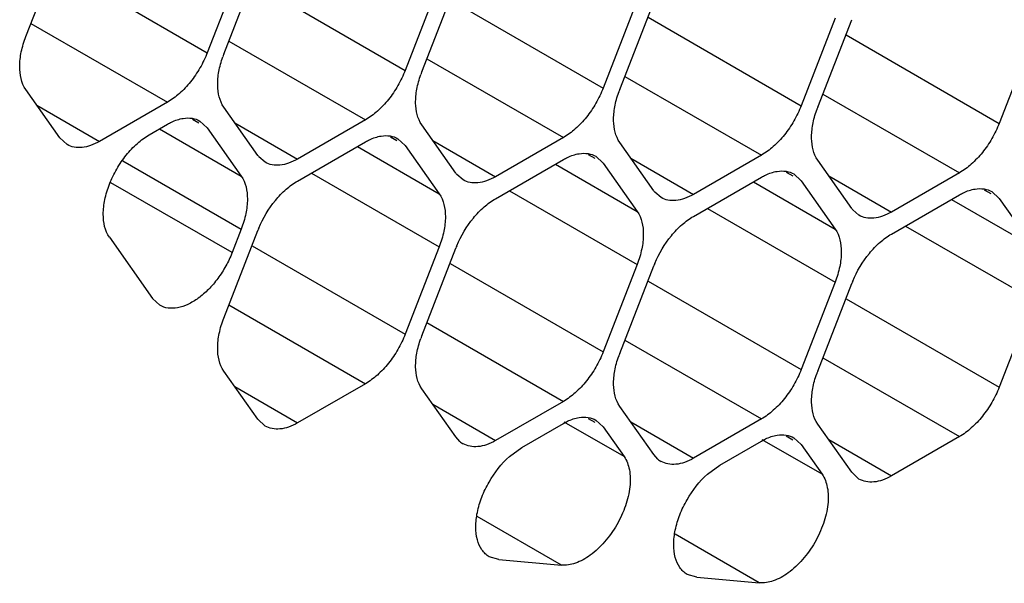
# Model space of a CAD drawing. Header units: inches. Extents: x 0 to 34, y 0 to 22.
# Tile 55 of 124: x 7.549 to 7.776, y 13.66 to 13.79. Entities that reach past the tile are written whole.
import ezdxf

# ---------------------------------------------------------------- set-up
doc = ezdxf.new("R2010")
doc.units = ezdxf.units.IN
doc.header["$LTSCALE"] = 1.87
doc.header["$MEASUREMENT"] = 0
doc.layers.get('0').update_dxf_attribs({"linetype": 'CONTINUOUS'})

msp = doc.modelspace()

# ---------------------------------------------------------------- linework, layer by layer
at = {"color": 7, "linetype": 'CONTINUOUS'}
for p, q in [((7.5500368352, 13.7861033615), (7.5578784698, 13.8063137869)), ((7.556577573, 13.8027775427), (7.591932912, 13.7823638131)), ((7.5997745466, 13.8025742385), (7.591932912, 13.7823638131)), ((7.5957542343, 13.7820227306), (7.6035958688, 13.802233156)), ((7.602294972, 13.7986969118), (7.6376503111, 13.7782831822)), ((7.6454919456, 13.7984936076), (7.6376503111, 13.7782831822)), ((7.6414716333, 13.7779420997), (7.6493132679, 13.7981525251)), ((7.648012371, 13.7946162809), (7.6833677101, 13.7742025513)), ((7.6912093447, 13.7944129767), (7.6833677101, 13.7742025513)), ((7.6871890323, 13.7738614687), (7.6950306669, 13.7940718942)), ((7.6937297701, 13.79053565), (7.7290851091, 13.7701219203)), ((7.5512159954, 13.7891424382), (7.5827473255, 13.7709366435)), ((7.7369267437, 13.7903323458), (7.7290851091, 13.7701219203)), ((7.7329064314, 13.7697808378), (7.7407480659, 13.7899912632)), ((7.7394471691, 13.7864550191), (7.7748025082, 13.7660412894)), ((7.7826441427, 13.7862517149), (7.7748025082, 13.7660412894)), ((7.5969333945, 13.7850618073), (7.6284647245, 13.7668560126)), ((7.6426507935, 13.7809811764), (7.6741821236, 13.7627753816)), ((7.6883681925, 13.7769005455), (7.7198995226, 13.7586947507)), ((7.5578784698, 13.7627012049), (7.5500368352, 13.7738563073)), ((7.7340855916, 13.7728199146), (7.7656169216, 13.7546141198)), ((7.5525732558, 13.770248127), (7.5670640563, 13.7618813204)), ((7.5827473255, 13.7709366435), (7.5670640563, 13.7618813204)), ((7.6035958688, 13.758620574), (7.5957542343, 13.7697756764)), ((7.5785244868, 13.7634034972), (7.5827473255, 13.7658417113)), ((7.5884916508, 13.7670087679), (7.5899922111, 13.7661423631)), ((7.590246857, 13.7665833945), (7.591932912, 13.7650218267)), ((7.5982906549, 13.7661674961), (7.6127814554, 13.7578006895)), ((7.6284647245, 13.7668560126), (7.6127814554, 13.7578006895)), ((7.6493132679, 13.7545399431), (7.6414716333, 13.7656950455)), ((7.5808909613, 13.7647698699), (7.5997745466, 13.7538667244)), ((7.591932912, 13.7650218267), (7.5997745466, 13.7538667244)), ((7.5595645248, 13.7611396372), (7.5578784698, 13.7627012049)), ((7.6127814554, 13.7527057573), (7.6284647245, 13.7617610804)), ((7.6342090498, 13.7629281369), (7.6357096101, 13.7620617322)), ((7.6359642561, 13.7625027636), (7.6376503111, 13.7609411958)), ((7.6440080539, 13.7620868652), (7.6584988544, 13.7537200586)), ((7.6741821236, 13.7627753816), (7.6584988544, 13.7537200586)), ((7.6950306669, 13.7504593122), (7.6871890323, 13.7616144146)), ((7.6266083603, 13.7606892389), (7.6454919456, 13.7497860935)), ((7.6376503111, 13.7609411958), (7.6454919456, 13.7497860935)), ((7.6799264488, 13.758847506), (7.6814270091, 13.7579811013)), ((7.7198995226, 13.7586947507), (7.7042162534, 13.7496394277)), ((7.5724680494, 13.7573860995), (7.5997745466, 13.7416196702)), ((7.6052816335, 13.757058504), (7.6038628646, 13.7582698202)), ((7.6584988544, 13.7486251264), (7.6741821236, 13.7576804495)), ((7.6723257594, 13.756608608), (7.6912093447, 13.7457054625)), ((7.6816816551, 13.7584221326), (7.6833677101, 13.7568605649)), ((7.6833677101, 13.7568605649), (7.6912093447, 13.7457054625)), ((7.6897254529, 13.7580062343), (7.7042162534, 13.7496394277)), ((7.7407480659, 13.7463786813), (7.7329064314, 13.7575337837)), ((7.6160027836, 13.7545657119), (7.6454919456, 13.7375390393)), ((7.6509990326, 13.7529778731), (7.6495802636, 13.7541891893)), ((7.7256438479, 13.7547668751), (7.7271444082, 13.7539004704)), ((7.7273990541, 13.7543415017), (7.7290851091, 13.752779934)), ((7.7656169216, 13.7546141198), (7.7499336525, 13.7455587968)), ((7.5976631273, 13.7361778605), (7.5696846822, 13.7523322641)), ((7.7042162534, 13.7445444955), (7.7198995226, 13.7535998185)), ((7.7180431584, 13.7525279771), (7.7369267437, 13.7416248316)), ((7.7290851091, 13.752779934), (7.7369267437, 13.7416248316)), ((7.735442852, 13.7539256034), (7.7499336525, 13.7455587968)), ((7.6617201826, 13.750485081), (7.6912093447, 13.7334584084)), ((7.6967164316, 13.7488972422), (7.6952976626, 13.7501085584)), ((7.7713612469, 13.7506862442), (7.7728618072, 13.7498198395)), ((7.7731164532, 13.7502608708), (7.7748025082, 13.7486993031)), ((7.7499336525, 13.7404638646), (7.7656169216, 13.7495191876)), ((7.7637605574, 13.7484473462), (7.7826441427, 13.7375442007)), ((7.7748025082, 13.7486993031), (7.7826441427, 13.7375442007)), ((7.7074375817, 13.74640445), (7.7369267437, 13.7293777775)), ((7.7424338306, 13.7448166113), (7.7410150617, 13.7460279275)), ((7.5957542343, 13.7210681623), (7.6035958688, 13.7412785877)), ((7.5997745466, 13.7416196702), (7.5976631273, 13.7361778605)), ((7.7531549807, 13.7423238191), (7.7826441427, 13.7252971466)), ((7.5693389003, 13.7397292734), (7.5792919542, 13.7255705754)), ((7.602294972, 13.7377423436), (7.6376503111, 13.7173286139)), ((7.6454919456, 13.7375390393), (7.6376503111, 13.7173286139)), ((7.6414716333, 13.7169875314), (7.6493132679, 13.7371979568)), ((7.648012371, 13.7336617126), (7.6833677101, 13.713247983)), ((7.6912093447, 13.7334584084), (7.6833677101, 13.713247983)), ((7.6871890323, 13.7129069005), (7.6950306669, 13.7331173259)), ((7.6937297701, 13.7295810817), (7.7290851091, 13.7091673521)), ((7.7369267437, 13.7293777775), (7.7290851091, 13.7091673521)), ((7.7329064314, 13.7088262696), (7.7407480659, 13.729036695)), ((7.5809807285, 13.7240136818), (7.5792919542, 13.7255705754)), ((7.7394471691, 13.7255004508), (7.7748025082, 13.7050867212)), ((7.7826441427, 13.7252971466), (7.7748025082, 13.7050867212)), ((7.5969333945, 13.7241072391), (7.6284647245, 13.7059014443)), ((7.6426507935, 13.7200266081), (7.6741821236, 13.7018208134)), ((7.6883681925, 13.7159459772), (7.7198995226, 13.6977401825)), ((7.7340855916, 13.7118653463), (7.7656169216, 13.6936595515)), ((7.6035958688, 13.6976660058), (7.5957542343, 13.7088211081)), ((7.5982906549, 13.7052129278), (7.6127814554, 13.6968461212)), ((7.6284647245, 13.7059014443), (7.6127814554, 13.6968461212)), ((7.6493132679, 13.6935853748), (7.6414716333, 13.7047404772)), ((7.6440080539, 13.7011322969), (7.6584988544, 13.6927654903)), ((7.6741821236, 13.7018208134), (7.6584988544, 13.6927654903)), ((7.6950306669, 13.6895047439), (7.6871890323, 13.7006598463)), ((7.6052819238, 13.696104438), (7.6035958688, 13.6976660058)), ((7.6799264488, 13.6978929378), (7.6814270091, 13.697026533)), ((7.6816816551, 13.6974675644), (7.6833677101, 13.6959059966)), ((7.7198995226, 13.6977401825), (7.7042162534, 13.6886848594)), ((7.6645452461, 13.6911616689), (7.6741821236, 13.6967258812)), ((7.6881861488, 13.6890515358), (7.6743602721, 13.6970344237)), ((7.6833677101, 13.6959059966), (7.6881861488, 13.6890515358)), ((7.6897254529, 13.697051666), (7.7042162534, 13.6886848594)), ((7.7407480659, 13.685424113), (7.7329064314, 13.6965792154)), ((7.6502654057, 13.6925397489), (7.6493132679, 13.6935853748)), ((7.7339035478, 13.6849709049), (7.7200776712, 13.6929537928)), ((7.7256438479, 13.6938123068), (7.7271444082, 13.6929459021)), ((7.7273990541, 13.6933869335), (7.7290851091, 13.6918253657)), ((7.735442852, 13.6929710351), (7.7499336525, 13.6846042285)), ((7.7656169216, 13.6936595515), (7.7499336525, 13.6846042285)), ((7.6617030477, 13.6890701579), (7.6645452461, 13.6911616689)), ((7.7102626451, 13.687081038), (7.7198995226, 13.6926452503)), ((7.7290851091, 13.6918253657), (7.7339035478, 13.6849709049)), ((7.6959828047, 13.688459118), (7.6950306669, 13.6895047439)), ((7.7074204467, 13.684989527), (7.7102626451, 13.687081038)), ((7.7424341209, 13.6838625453), (7.7407480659, 13.685424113)), ((7.6736972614, 13.6639560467), (7.654263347, 13.6751769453)), ((7.7194146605, 13.6598754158), (7.699980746, 13.6710963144)), ((7.6592419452, 13.6652462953), (7.6570494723, 13.6659324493)), ((7.6592419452, 13.6652462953), (7.6736972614, 13.6639560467)), ((7.7049593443, 13.6611656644), (7.7027668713, 13.6618518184)), ((7.7049593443, 13.6611656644), (7.7194146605, 13.6598754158))]:
    msp.add_line(p, q, dxfattribs=at)
for centre, radius, start, end in [((7.6177546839, 13.7734858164), 0.023598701, 158.7920724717, 160.4284236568), ((7.663472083, 13.7694051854), 0.023598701, 158.7920724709, 160.4284236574), ((7.709189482, 13.7653245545), 0.023598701, 158.7920724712, 160.428423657), ((7.754906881, 13.7612439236), 0.023598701, 158.7920724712, 160.428423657), ((7.6083181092, 13.7619381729), 0.0057711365, 215.0898687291, 219.467307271), ((7.6540355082, 13.7578575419), 0.0057711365, 215.0898687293, 219.4673072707), ((7.6997529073, 13.753776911), 0.0057711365, 215.0898687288, 219.4673072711), ((7.7454703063, 13.7496962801), 0.0057711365, 215.0898687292, 219.4673072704), ((7.626113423, 13.732539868), 0.0241537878, 157.2968945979, 158.7895258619), ((7.671830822, 13.7284592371), 0.0241537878, 157.2968945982, 158.7895258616), ((7.717548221, 13.7243786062), 0.0241537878, 157.296894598, 158.7895258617), ((7.7632656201, 13.7202979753), 0.0241537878, 157.2968945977, 158.7895258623), ((7.663472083, 13.7084506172), 0.023598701, 158.7920724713, 160.4284236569), ((7.709189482, 13.7043699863), 0.023598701, 158.7920724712, 160.428423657), ((7.754906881, 13.7002893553), 0.023598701, 158.7920724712, 160.428423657), ((7.6535650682, 13.6964477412), 0.0051147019, 229.8243593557, 239.8875988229), ((7.6992824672, 13.6923671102), 0.0051147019, 229.8243593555, 239.8875988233)]:
    msp.add_arc(centre, radius, start, end, dxfattribs=at)
for points, knots in [([(7.5500368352, 13.7738563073), (7.5489844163, 13.7753534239), (7.548392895, 13.7785027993), (7.5488988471, 13.782656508), (7.5495885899, 13.7849480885), (7.5500368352, 13.7861033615)], [0, 0, 0, 0, 0.4354565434, 0.7051324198, 1, 1, 1, 1]), ([(7.591932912, 13.7823638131), (7.591463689, 13.7811544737), (7.5903298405, 13.7788065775), (7.5881649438, 13.7756226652), (7.5856436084, 13.7729341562), (7.5837277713, 13.7715027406), (7.5827473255, 13.7709366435)], [0, 0, 0, 0, 0.2610993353, 0.522460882, 0.7721201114, 1, 1, 1, 1]), ([(7.5957542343, 13.7697756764), (7.5947540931, 13.7711984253), (7.5941420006, 13.7741577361), (7.5945300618, 13.7781057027), (7.5951266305, 13.7802860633), (7.5955194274, 13.781391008)], [0, 0, 0, 0, 0.4368183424, 0.7054520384, 1, 1, 1, 1]), ([(7.6376503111, 13.7782831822), (7.637181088, 13.7770738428), (7.6360472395, 13.7747259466), (7.6338823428, 13.7715420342), (7.6313610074, 13.7688535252), (7.6294451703, 13.7674221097), (7.6284647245, 13.7668560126)], [0, 0, 0, 0, 0.2610993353, 0.522460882, 0.7721201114, 1, 1, 1, 1]), ([(7.6414716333, 13.7656950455), (7.6404714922, 13.7671177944), (7.6398593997, 13.7700771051), (7.6402474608, 13.7740250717), (7.6408440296, 13.7762054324), (7.6412368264, 13.7773103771)], [0, 0, 0, 0, 0.4368183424, 0.7054520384, 1, 1, 1, 1]), ([(7.6833677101, 13.7742025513), (7.682898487, 13.7729932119), (7.6817646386, 13.7706453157), (7.6795997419, 13.7674614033), (7.6770784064, 13.7647728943), (7.6751625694, 13.7633414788), (7.6741821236, 13.7627753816)], [0, 0, 0, 0, 0.2610993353, 0.522460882, 0.7721201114, 1, 1, 1, 1]), ([(7.6871890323, 13.7616144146), (7.6861888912, 13.7630371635), (7.6855767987, 13.7659964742), (7.6859648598, 13.7699444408), (7.6865614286, 13.7721248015), (7.6869542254, 13.7732297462)], [0, 0, 0, 0, 0.4368183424, 0.7054520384, 1, 1, 1, 1]), ([(7.7290851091, 13.7701219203), (7.7286158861, 13.768912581), (7.7274820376, 13.7665646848), (7.7253171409, 13.7633807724), (7.7227958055, 13.7606922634), (7.7208799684, 13.7592608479), (7.7198995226, 13.7586947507)], [0, 0, 0, 0, 0.2610993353, 0.522460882, 0.7721201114, 1, 1, 1, 1]), ([(7.7329064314, 13.7575337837), (7.7319062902, 13.7589565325), (7.7312941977, 13.7619158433), (7.7316822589, 13.7658638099), (7.7322788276, 13.7680441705), (7.7326716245, 13.7691491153)], [0, 0, 0, 0, 0.4368183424, 0.7054520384, 1, 1, 1, 1]), ([(7.5827473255, 13.7658417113), (7.5830479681, 13.7660152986), (7.5841920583, 13.7666196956), (7.5854390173, 13.7670498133), (7.5863749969, 13.7671976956)], [0, 0, 0, 0, 0.2681277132, 1, 1, 1, 1]), ([(7.5863749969, 13.7671976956), (7.5870568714, 13.7673054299), (7.5884073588, 13.7673422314), (7.5896966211, 13.7669026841), (7.5902471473, 13.7665838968)], [0, 0, 0, 0, 0.5204180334, 1, 1, 1, 1]), ([(7.7748025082, 13.7660412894), (7.7743332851, 13.7648319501), (7.7731994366, 13.7624840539), (7.7710345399, 13.7593001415), (7.7685132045, 13.7566116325), (7.7665973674, 13.7551802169), (7.7656169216, 13.7546141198)], [0, 0, 0, 0, 0.2610993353, 0.522460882, 0.7721201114, 1, 1, 1, 1]), ([(7.5693389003, 13.7397292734), (7.5682862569, 13.7412267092), (7.5676961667, 13.7443749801), (7.5681990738, 13.7485309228), (7.5692699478, 13.7520684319), (7.5709402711, 13.7555332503), (7.5731076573, 13.7587184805), (7.5756295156, 13.7614049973), (7.5775448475, 13.7628378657), (7.5785244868, 13.7634034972)], [0, 0, 0, 0, 0.1995950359, 0.3230712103, 0.458271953, 0.5997600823, 0.741248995, 0.8766481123, 1, 1, 1, 1]), ([(7.632092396, 13.7631170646), (7.6327742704, 13.763224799), (7.6341247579, 13.7632616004), (7.6354140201, 13.7628220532), (7.6359645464, 13.7625032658)], [0, 0, 0, 0, 0.5204180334, 1, 1, 1, 1]), ([(7.5670640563, 13.7618813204), (7.5664066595, 13.7615017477), (7.5650968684, 13.7608804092), (7.5630853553, 13.7603917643), (7.5611957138, 13.7604387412), (7.5600588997, 13.7608526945), (7.5595642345, 13.7611391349)], [0, 0, 0, 0, 0.2893482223, 0.5490113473, 0.7821190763, 1, 1, 1, 1]), ([(7.6284647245, 13.7617610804), (7.6287653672, 13.7619346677), (7.6299094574, 13.7625390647), (7.6311564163, 13.7629691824), (7.632092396, 13.7631170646)], [0, 0, 0, 0, 0.2681277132, 1, 1, 1, 1]), ([(7.6741821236, 13.7576804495), (7.6744827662, 13.7578540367), (7.6756268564, 13.7584584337), (7.6768738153, 13.7588885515), (7.677809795, 13.7590364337)], [0, 0, 0, 0, 0.2681277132, 1, 1, 1, 1]), ([(7.677809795, 13.7590364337), (7.6784916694, 13.7591441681), (7.6798421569, 13.7591809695), (7.6811314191, 13.7587414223), (7.6816819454, 13.7584226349)], [0, 0, 0, 0, 0.5204180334, 1, 1, 1, 1]), ([(7.6127814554, 13.7578006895), (7.6121240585, 13.7574211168), (7.6108142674, 13.7567997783), (7.6088027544, 13.7563111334), (7.6069131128, 13.7563581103), (7.6057762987, 13.7567720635), (7.6052816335, 13.757058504)], [0, 0, 0, 0, 0.2893482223, 0.5490113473, 0.7821190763, 1, 1, 1, 1]), ([(7.7198995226, 13.7535998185), (7.7202001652, 13.7537734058), (7.7213442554, 13.7543778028), (7.7225912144, 13.7548079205), (7.723527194, 13.7549558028)], [0, 0, 0, 0, 0.2681277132, 1, 1, 1, 1]), ([(7.723527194, 13.7549558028), (7.7242090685, 13.7550635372), (7.7255595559, 13.7551003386), (7.7268488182, 13.7546607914), (7.7273993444, 13.754342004)], [0, 0, 0, 0, 0.5204180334, 1, 1, 1, 1]), ([(7.5997745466, 13.7538667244), (7.6008269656, 13.7523696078), (7.6014184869, 13.7492202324), (7.6009125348, 13.7450665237), (7.6002227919, 13.7427749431), (7.5997745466, 13.7416196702)], [0, 0, 0, 0, 0.4354565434, 0.7051324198, 1, 1, 1, 1]), ([(7.6038311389, 13.7418621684), (7.604789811, 13.7441540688), (7.6067102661, 13.74736317), (7.6100054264, 13.7508046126), (7.6118432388, 13.7521640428), (7.6127814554, 13.7527057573)], [0, 0, 0, 0, 0.5227410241, 0.7720403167, 1, 1, 1, 1]), ([(7.6584988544, 13.7537200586), (7.6578414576, 13.7533404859), (7.6565316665, 13.7527191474), (7.6545201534, 13.7522305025), (7.6526305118, 13.7522774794), (7.6514936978, 13.7526914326), (7.6509990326, 13.7529778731)], [0, 0, 0, 0, 0.2893482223, 0.5490113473, 0.7821190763, 1, 1, 1, 1]), ([(7.6454919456, 13.7497860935), (7.6465443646, 13.7482889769), (7.6471358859, 13.7451396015), (7.6466299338, 13.7409858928), (7.6459401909, 13.7386943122), (7.6454919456, 13.7375390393)], [0, 0, 0, 0, 0.4354565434, 0.7051324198, 1, 1, 1, 1]), ([(7.7042162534, 13.7496394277), (7.7035588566, 13.749259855), (7.7022490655, 13.7486385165), (7.7002375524, 13.7481498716), (7.6983479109, 13.7481968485), (7.6972110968, 13.7486108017), (7.6967164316, 13.7488972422)], [0, 0, 0, 0, 0.2893482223, 0.5490113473, 0.7821190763, 1, 1, 1, 1]), ([(7.7656169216, 13.7495191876), (7.7659175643, 13.7496927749), (7.7670616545, 13.7502971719), (7.7683086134, 13.7507272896), (7.7692445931, 13.7508751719)], [0, 0, 0, 0, 0.2681277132, 1, 1, 1, 1]), ([(7.7692445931, 13.7508751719), (7.7699264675, 13.7509829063), (7.771276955, 13.7510197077), (7.7725662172, 13.7505801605), (7.7731167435, 13.7502613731)], [0, 0, 0, 0, 0.5204180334, 1, 1, 1, 1]), ([(7.649548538, 13.7377815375), (7.65050721, 13.7400734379), (7.6524276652, 13.7432825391), (7.6557228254, 13.7467239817), (7.6575606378, 13.7480834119), (7.6584988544, 13.7486251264)], [0, 0, 0, 0, 0.5227410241, 0.7720403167, 1, 1, 1, 1]), ([(7.6912093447, 13.7457054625), (7.6922617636, 13.7442083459), (7.6928532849, 13.7410589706), (7.6923473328, 13.7369052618), (7.69165759, 13.7346136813), (7.6912093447, 13.7334584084)], [0, 0, 0, 0, 0.4354565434, 0.7051324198, 1, 1, 1, 1]), ([(7.7499336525, 13.7455587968), (7.7492762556, 13.7451792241), (7.7479664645, 13.7445578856), (7.7459549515, 13.7440692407), (7.7440653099, 13.7441162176), (7.7429284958, 13.7445301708), (7.7424338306, 13.7448166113)], [0, 0, 0, 0, 0.2893482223, 0.5490113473, 0.7821190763, 1, 1, 1, 1]), ([(7.695265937, 13.7337009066), (7.696224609, 13.735992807), (7.6981450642, 13.7392019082), (7.7014402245, 13.7426433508), (7.7032780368, 13.744002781), (7.7042162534, 13.7445444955)], [0, 0, 0, 0, 0.5227410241, 0.7720403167, 1, 1, 1, 1]), ([(7.7369267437, 13.7416248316), (7.7379791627, 13.740127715), (7.738570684, 13.7369783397), (7.7380647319, 13.7328246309), (7.737374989, 13.7305330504), (7.7369267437, 13.7293777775)], [0, 0, 0, 0, 0.4354565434, 0.7051324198, 1, 1, 1, 1]), ([(7.740983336, 13.7296202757), (7.7419420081, 13.7319121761), (7.7438624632, 13.7351212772), (7.7471576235, 13.7385627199), (7.7489954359, 13.7399221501), (7.7499336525, 13.7404638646)], [0, 0, 0, 0, 0.5227410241, 0.7720403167, 1, 1, 1, 1]), ([(7.5976631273, 13.7361778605), (7.5972535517, 13.7351222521), (7.5962795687, 13.7330577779), (7.5944534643, 13.7302011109), (7.5923196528, 13.7276883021), (7.589992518, 13.7256454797), (7.5875816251, 13.7241724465), (7.5851940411, 13.7233432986), (7.5829278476, 13.7232222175), (7.58155786, 13.7236745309), (7.5809784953, 13.7240098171)], [0, 0, 0, 0, 0.1491781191, 0.2997007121, 0.4454979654, 0.5820667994, 0.7060083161, 0.8155121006, 0.9118081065, 1, 1, 1, 1]), ([(7.5957542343, 13.7088211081), (7.5947018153, 13.7103182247), (7.594110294, 13.7134676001), (7.5946162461, 13.7176213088), (7.595305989, 13.7199128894), (7.5957542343, 13.7210681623)], [0, 0, 0, 0, 0.4354565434, 0.7051324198, 1, 1, 1, 1]), ([(7.6376503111, 13.7173286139), (7.637181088, 13.7161192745), (7.6360472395, 13.7137713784), (7.6338823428, 13.710587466), (7.6313610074, 13.707898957), (7.6294451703, 13.7064675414), (7.6284647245, 13.7059014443)], [0, 0, 0, 0, 0.2610993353, 0.522460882, 0.7721201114, 1, 1, 1, 1]), ([(7.6414716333, 13.7047404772), (7.6404714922, 13.7061632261), (7.6398593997, 13.7091225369), (7.6402474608, 13.7130705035), (7.6408440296, 13.7152508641), (7.6412368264, 13.7163558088)], [0, 0, 0, 0, 0.4368183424, 0.7054520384, 1, 1, 1, 1]), ([(7.6833677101, 13.713247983), (7.682898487, 13.7120386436), (7.6817646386, 13.7096907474), (7.6795997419, 13.7065068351), (7.6770784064, 13.7038183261), (7.6751625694, 13.7023869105), (7.6741821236, 13.7018208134)], [0, 0, 0, 0, 0.2610993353, 0.522460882, 0.7721201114, 1, 1, 1, 1]), ([(7.6871890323, 13.7006598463), (7.6861888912, 13.7020825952), (7.6855767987, 13.705041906), (7.6859648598, 13.7089898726), (7.6865614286, 13.7111702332), (7.6869542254, 13.7122751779)], [0, 0, 0, 0, 0.4368183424, 0.7054520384, 1, 1, 1, 1]), ([(7.7290851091, 13.7091673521), (7.7286158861, 13.7079580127), (7.7274820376, 13.7056101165), (7.7253171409, 13.7024262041), (7.7227958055, 13.6997376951), (7.7208799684, 13.6983062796), (7.7198995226, 13.6977401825)], [0, 0, 0, 0, 0.2610993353, 0.522460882, 0.7721201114, 1, 1, 1, 1]), ([(7.7329064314, 13.6965792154), (7.7319062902, 13.6980019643), (7.7312941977, 13.700961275), (7.7316822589, 13.7049092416), (7.7322788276, 13.7070896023), (7.7326716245, 13.708194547)], [0, 0, 0, 0, 0.4368183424, 0.7054520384, 1, 1, 1, 1]), ([(7.7748025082, 13.7050867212), (7.7743332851, 13.7038773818), (7.7731994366, 13.7015294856), (7.7710345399, 13.6983455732), (7.7685132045, 13.6956570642), (7.7665973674, 13.6942256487), (7.7656169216, 13.6936595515)], [0, 0, 0, 0, 0.2610993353, 0.522460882, 0.7721201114, 1, 1, 1, 1]), ([(7.6741821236, 13.6967258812), (7.6744827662, 13.6968994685), (7.6756268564, 13.6975038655), (7.6768738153, 13.6979339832), (7.677809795, 13.6980818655)], [0, 0, 0, 0, 0.2681277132, 1, 1, 1, 1]), ([(7.677809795, 13.6980818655), (7.6784916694, 13.6981895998), (7.6798421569, 13.6982264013), (7.6811314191, 13.697786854), (7.6816819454, 13.6974680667)], [0, 0, 0, 0, 0.5204180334, 1, 1, 1, 1]), ([(7.6127814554, 13.6968461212), (7.6121240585, 13.6964665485), (7.6108142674, 13.69584521), (7.6088027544, 13.6953565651), (7.6069131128, 13.695403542), (7.6057762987, 13.6958174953), (7.6052816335, 13.6961039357)], [0, 0, 0, 0, 0.2893482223, 0.5490113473, 0.7821190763, 1, 1, 1, 1]), ([(7.6584988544, 13.6927654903), (7.6578414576, 13.6923859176), (7.6565316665, 13.6917645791), (7.6545201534, 13.6912759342), (7.6526305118, 13.6913229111), (7.6514936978, 13.6917368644), (7.6509990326, 13.6920233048)], [0, 0, 0, 0, 0.2893482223, 0.5490113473, 0.7821190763, 1, 1, 1, 1]), ([(7.7198995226, 13.6926452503), (7.7202001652, 13.6928188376), (7.7213442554, 13.6934232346), (7.7225912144, 13.6938533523), (7.723527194, 13.6940012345)], [0, 0, 0, 0, 0.2681277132, 1, 1, 1, 1]), ([(7.723527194, 13.6940012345), (7.7242090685, 13.6941089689), (7.7255595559, 13.6941457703), (7.7268488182, 13.6937062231), (7.7273993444, 13.6933874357)], [0, 0, 0, 0, 0.5204180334, 1, 1, 1, 1]), ([(7.6543000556, 13.676168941), (7.6545462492, 13.6773720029), (7.6552797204, 13.6797911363), (7.6574540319, 13.6843283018), (7.6598344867, 13.6873925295), (7.6617030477, 13.6890701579)], [0, 0, 0, 0, 0.2444358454, 0.5001448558, 1, 1, 1, 1]), ([(7.6881861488, 13.6890515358), (7.6888119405, 13.688161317), (7.6896494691, 13.6858239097), (7.689662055, 13.681881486), (7.6886209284, 13.6775428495), (7.6866296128, 13.6732202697), (7.6838817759, 13.6693344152), (7.6806448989, 13.6662633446), (7.6772242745, 13.6643028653), (7.6747811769, 13.6638592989), (7.6736972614, 13.6639560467)], [0, 0, 0, 0, 0.0986604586, 0.2173521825, 0.3536076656, 0.4999914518, 0.6463767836, 0.7826365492, 0.9013341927, 1, 1, 1, 1]), ([(7.7042162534, 13.6886848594), (7.7035588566, 13.6883052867), (7.7022490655, 13.6876839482), (7.7002375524, 13.6871953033), (7.6983479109, 13.6872422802), (7.6972110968, 13.6876562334), (7.6967164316, 13.6879426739)], [0, 0, 0, 0, 0.2893482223, 0.5490113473, 0.7821190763, 1, 1, 1, 1]), ([(7.7000174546, 13.6720883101), (7.7002636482, 13.673291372), (7.7009971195, 13.6757105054), (7.703171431, 13.6802476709), (7.7055518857, 13.6833118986), (7.7074204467, 13.684989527)], [0, 0, 0, 0, 0.2444358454, 0.5001448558, 1, 1, 1, 1]), ([(7.7339035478, 13.6849709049), (7.7345293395, 13.6840806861), (7.7353668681, 13.6817432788), (7.735379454, 13.6778008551), (7.7343383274, 13.6734622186), (7.7323470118, 13.6691396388), (7.7295991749, 13.6652537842), (7.7263622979, 13.6621827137), (7.7229416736, 13.6602222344), (7.720498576, 13.659778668), (7.7194146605, 13.6598754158)], [0, 0, 0, 0, 0.0986604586, 0.2173521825, 0.3536076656, 0.4999914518, 0.6463767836, 0.7826365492, 0.9013341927, 1, 1, 1, 1]), ([(7.7499336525, 13.6846042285), (7.7492762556, 13.6842246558), (7.7479664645, 13.6836033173), (7.7459549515, 13.6831146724), (7.7440653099, 13.6831616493), (7.7429284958, 13.6835756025), (7.7424338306, 13.683862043)], [0, 0, 0, 0, 0.2893482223, 0.5490113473, 0.7821190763, 1, 1, 1, 1]), ([(7.6570464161, 13.6659271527), (7.6567172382, 13.6661168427), (7.6560896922, 13.6665797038), (7.655020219, 13.6678233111), (7.6541267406, 13.6699375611), (7.6538244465, 13.6729325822), (7.654073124, 13.675060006), (7.6543000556, 13.676168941)], [0, 0, 0, 0, 0.101196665, 0.2056172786, 0.4337664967, 0.6985004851, 1, 1, 1, 1]), ([(7.7027638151, 13.6618465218), (7.7024346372, 13.6620362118), (7.7018070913, 13.6624990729), (7.7007376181, 13.6637426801), (7.6998441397, 13.6658569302), (7.6995418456, 13.6688519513), (7.6997905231, 13.6709793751), (7.7000174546, 13.6720883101)], [0, 0, 0, 0, 0.101196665, 0.2056172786, 0.4337664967, 0.6985004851, 1, 1, 1, 1])]:
    msp.add_open_spline(points, degree=3, knots=knots, dxfattribs=at)

doc.saveas('drawing.dxf')
